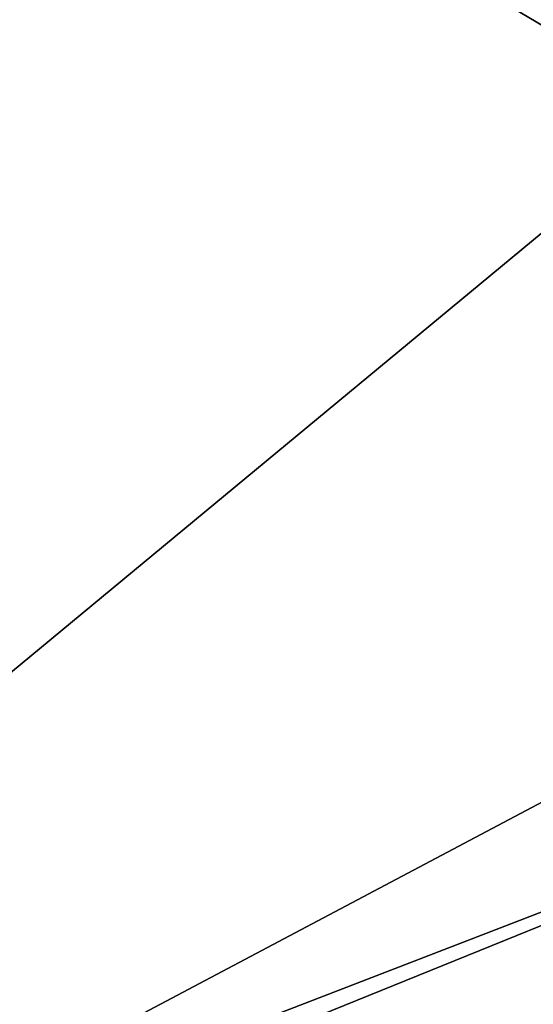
# Model space of a CAD drawing. Header units: metres. Extents: x -1004 to 0, y -708 to 0.
# Tile 51 of 93: x -418 to -267, y -448 to -157. Entities that reach past the tile are written whole.
import ezdxf

# ---------------------------------------------------------------- set-up
doc = ezdxf.new("R2010")
doc.units = ezdxf.units.M

msp = doc.modelspace()

# ---------------------------------------------------------------- linework, layer by layer
at = {"layer": 'top0123459'}
for points in [[(-10, -10, 90), (-787.024658, -653.266907, 90), (-994.049377, -10, 90)], [(-217.024689, -653.266907, 90), (-787.024658, -653.266907, 90), (-10, -10, 90)], [(-64.753777, -187.940262, 115.05761), (-262.337708, -69.78093, 117.120087), (-310.246368, -71.936356, 117.082466)], [(-358.174194, -73.613029, 117.0532), (-64.753777, -187.940262, 115.05761), (-310.246368, -71.936356, 117.082466)], [(-489.911804, -508.234253, 109.466858), (-406.116364, -74.810768, 117.032295), (-502.024689, -507.113647, 109.48642)], [(-406.116364, -74.810768, 117.032295), (-502.024689, -75.769028, 117.015564), (-502.024689, -507.113647, 109.48642)], [(-489.911804, -508.234253, 109.466858), (-59.186478, -280.118256, 113.448639), (-406.116364, -74.810768, 117.032295)], [(-406.116364, -74.810768, 117.032295), (-62.341656, -218.630981, 114.521904), (-358.174194, -73.613029, 117.0532)], [(-59.186478, -280.118256, 113.448639), (-60.485687, -249.360321, 113.985519), (-406.116364, -74.810768, 117.032295)], [(-406.116364, -74.810768, 117.032295), (-60.485687, -249.360321, 113.985519), (-62.341656, -218.630981, 114.521904)], [(-62.341656, -218.630981, 114.521904), (-64.753777, -187.940262, 115.05761), (-358.174194, -73.613029, 117.0532)], [(-58.259861, -341.679413, 112.374084), (-59.186478, -280.118256, 113.448639), (-489.911804, -508.234253, 109.466858)], [(-477.822876, -511.707336, 109.406235), (-58.259861, -341.679413, 112.374084), (-489.911804, -508.234253, 109.466858)], [(-477.822876, -511.707336, 109.406235), (-59.563019, -403.233765, 111.299652), (-58.259861, -341.679413, 112.374084)], [(-61.050343, -433.983154, 110.762917), (-59.563019, -403.233765, 111.299652), (-477.822876, -511.707336, 109.406235)], [(-466.023346, -517.788696, 109.300079), (-61.050343, -433.983154, 110.762917), (-477.822876, -511.707336, 109.406235)], [(-466.023346, -517.788696, 109.300079), (-63.094246, -464.700592, 110.226746), (-61.050343, -433.983154, 110.762917)]]:
    msp.add_3dface(points, dxfattribs=at)

doc.saveas('drawing.dxf')
